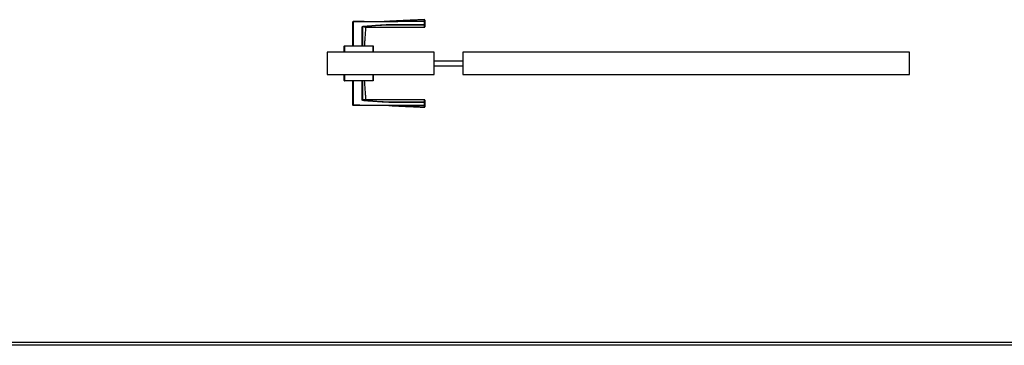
# Model space of a CAD drawing. Header units: millimetres. Extents: x 0 to 17620, y 0 to 4200.
# Tile 9 of 19: x 6500 to 8222, y 0 to 570. Entities that reach past the tile are written whole.
import ezdxf

# ---------------------------------------------------------------- set-up
doc = ezdxf.new("R2010")
doc.units = ezdxf.units.MM
for name, color, linetype in [('151', 250, 'Continuous'), ('256', 250, 'Continuous'), ('31', 250, 'Continuous')]:
    doc.layers.add(name, color=color, linetype=linetype)

msp = doc.modelspace()

# ---------------------------------------------------------------- linework, layer by layer
at = {"layer": '151', "linetype": 'Continuous'}
for p, q in [((7037.6, 513.2), (7037.6, 473.9)), ((7224.6, 513.2), (7037.6, 513.2)), ((7224.6, 473.9), (7224.6, 513.2)), ((8055.6, 513.2), (7274.6, 513.2)), ((7274.6, 513.2), (7274.6, 473.9)), ((8055.6, 473.9), (8055.6, 513.2)), ((7274.6, 497.5), (7224.6, 497.5)), ((7224.6, 489.5), (7274.6, 489.5)), ((7037.6, 473.9), (7224.6, 473.9)), ((7274.6, 473.9), (8055.6, 473.9))]:
    msp.add_line(p, q, dxfattribs=at)
at = {"layer": '256', "linetype": 'Continuous'}
for p, q in [((11880, 0), (0, 0)), ((11875, 5), (5, 5))]:
    msp.add_line(p, q, dxfattribs=at)
at = {"layer": '31', "linetype": 'Continuous'}
for p, q in [((7082.1, 566.3), (7082.6, 566.3)), ((7082.1, 524.2), (7082.1, 566.3)), ((7082.6, 566.3), (7082.6, 566.8)), ((7082.6, 566.3), (7082.6, 524.2)), ((7098.9, 557.7), (7099.2, 557.7)), ((7100.4, 558.6), (7100.4, 558.1)), ((7207.6, 567.3), (7207.6, 566.9)), ((7207.6, 566.9), (7208.1, 566.9)), ((7207.6, 561.4), (7207.6, 566.9)), ((7207.6, 561.4), (7208.1, 561.4)), ((7207.6, 561.4), (7207.6, 561)), ((7208.1, 566.9), (7208.1, 561.4)), ((7067.1, 513.2), (7067.1, 523.7)), ((7067.1, 523.7), (7067.6, 523.7)), ((7067.6, 524.2), (7067.6, 523.7)), ((7067.6, 524.2), (7117.6, 524.2)), ((7067.6, 523.7), (7067.6, 513.2)), ((7117.6, 523.7), (7067.6, 523.7)), ((7117.6, 524.2), (7117.6, 523.7)), ((7117.6, 513.2), (7117.6, 523.7)), ((7117.6, 523.7), (7118.1, 523.7)), ((7118.1, 523.7), (7118.1, 513.2)), ((7067.1, 463.4), (7067.1, 473.9)), ((7067.6, 473.9), (7067.6, 463.4)), ((7117.6, 463.4), (7117.6, 473.9)), ((7118.1, 473.9), (7118.1, 463.4)), ((7067.6, 463.4), (7067.1, 463.4)), ((7067.6, 463.4), (7117.6, 463.4)), ((7067.6, 463.4), (7067.6, 462.9)), ((7117.6, 462.9), (7067.6, 462.9)), ((7082.1, 420.7), (7082.1, 462.9)), ((7082.6, 462.9), (7082.6, 420.7)), ((7117.6, 463.4), (7117.6, 462.9)), ((7118.1, 463.4), (7117.6, 463.4)), ((7082.6, 420.7), (7082.1, 420.7)), ((7082.6, 420.2), (7082.6, 420.7)), ((7099.2, 429.4), (7098.9, 429.4)), ((7100.4, 428.5), (7100.4, 429)), ((7207.6, 426), (7207.6, 425.7)), ((7207.6, 425.7), (7208.1, 425.7)), ((7207.6, 420.2), (7207.6, 425.7)), ((7207.6, 420.2), (7207.6, 419.7)), ((7207.6, 420.2), (7208.1, 420.2)), ((7208.1, 425.7), (7208.1, 420.2))]:
    msp.add_line(p, q, dxfattribs=at)
for centre, start, end in [((7207.6, 569.7), 0, 83.7715), ((7082.6, 566.3), 90.2042, 180), ((7207.6, 557.7), 269.9804, 0), ((7067.6, 523.7), 90, 180), ((7117.6, 523.7), 0, 90), ((7067.6, 463.4), 180, 270), ((7117.6, 463.4), 270, 0), ((7082.6, 420.7), 180, 269.7958), ((7207.6, 429.4), 0, 89.9817), ((7207.6, 417.4), 274.6555, 0)]:
    msp.add_arc(centre, 0.5, start, end, dxfattribs=at)
for centre, major_axis, ratio, start_param, end_param in [((7105.8, 556.6), (0.156, 0.475), 1, 0.000012, 1.811516), ((7207.6, 566.9), (-0.5, 0), 0.869204, 3.141593, 4.71349), ((7207.6, 561.4), (0.5, 0), 0.775308, 4.712325, 6.283185), ((7105.8, 430.5), (0.156, -0.475), 1, 4.470352, 6.283174), ((7207.6, 425.7), (-0.5, 0), 0.775308, 3.141593, 4.712453), ((7207.6, 420.2), (0.5, 0), 0.869204, 4.711288, 6.283185)]:
    msp.add_ellipse(centre, major_axis=major_axis, ratio=ratio, start_param=start_param, end_param=end_param, dxfattribs=at)
for points, degree in [([(7208.1, 570.2), (7176.5, 568.8), (7145, 567.2)], 2), ([(7082.1, 566.4), (7082.1, 564.4), (7082.1, 563.9)], 2), ([(7102.1, 567), (7082.6, 566.9)], 1), ([(7102.9, 524.2), (7105.3, 556.6)], 1), ([(7105.8, 557.1), (7156.7, 557.2), (7207.6, 557.2)], 2), ([(7105.3, 430.5), (7102.9, 462.9)], 1), ([(7207.6, 429.9), (7156.7, 429.9), (7105.8, 430)], 2), ([(7145, 419.9), (7176.5, 418.3), (7208.1, 416.9)], 2), ([(7197.3, 420.2), (7200.7, 420.2), (7204.1, 420.2), (7207.6, 420.2)], 3)]:
    msp.add_open_spline(points, degree=degree, dxfattribs=at)
for points, knots in [([(7207.6, 567.3), (7207.6, 567.6), (7207.5, 568), (7207.5, 568.4), (7207.5, 568.7), (7207.5, 568.8), (7207.5, 568.9), (7207.5, 569), (7207.5, 569), (7207.5, 569.2), (7207.5, 569.3), (7207.5, 569.6), (7207.5, 569.8), (7207.5, 570), (7207.5, 570.1), (7207.5, 570.2), (7207.5, 570.2), (7207.5, 570.2), (7207.5, 570.2), (7207.5, 570.2)], [0, 0, 0, 0, 0.124939, 0.249879, 0.249879, 0.312348, 0.343583, 0.343583, 0.374818, 0.374818, 0.499757, 0.499757, 0.624697, 0.749636, 0.874576, 0.874576, 0.999515, 0.999515, 1, 1, 1, 1]), ([(7208.1, 569.5), (7208.1, 569.5), (7208.1, 569.4), (7208.1, 569.3), (7208.1, 569.1), (7208.1, 568.9), (7208.1, 568.7), (7208.1, 568.6), (7208.1, 568.5), (7208.1, 568.4), (7208.1, 568.3), (7208.1, 568.2), (7208.1, 567.9), (7208.1, 567.6), (7208.1, 567.1), (7208.1, 566.9)], [0, 0, 0, 0, 0.005882, 0.171569, 0.337255, 0.337255, 0.502941, 0.502941, 0.544363, 0.544363, 0.585784, 0.668627, 0.668627, 0.834314, 1, 1, 1, 1]), ([(7102.1, 566.9), (7100.8, 566.9), (7099.5, 566.9), (7093, 566.8), (7087.8, 566.8), (7082.6, 566.8)], [0, 0, 0, 0, 0.202393, 0.202393, 1, 1, 1, 1]), ([(7207.6, 566.9), (7202.3, 566.9), (7197.1, 566.9), (7186.7, 566.9), (7181.5, 566.8), (7173.7, 566.8), (7171.1, 566.8), (7165.9, 566.8), (7160.7, 566.7), (7155.5, 566.7), (7151.6, 566.7), (7150.3, 566.7), (7147.7, 566.7), (7146.4, 566.7), (7143.8, 566.7), (7142.4, 566.7), (7139.8, 566.7), (7138.5, 566.7), (7134.6, 566.7), (7132, 566.6), (7126.8, 566.6), (7124.2, 566.6), (7119, 566.6), (7116.4, 566.6), (7111.2, 566.5), (7108.6, 566.5), (7103.4, 566.5), (7100.8, 566.4), (7093, 566.4), (7087.8, 566.4), (7082.6, 566.3)], [0, 0, 0, 0, 0.125, 0.125, 0.25, 0.25, 0.3125, 0.3125, 0.375, 0.4375, 0.4375, 0.46875, 0.46875, 0.5, 0.5, 0.53125, 0.53125, 0.5625, 0.5625, 0.625, 0.625, 0.6875, 0.6875, 0.75, 0.75, 0.8125, 0.8125, 0.875, 0.875, 1, 1, 1, 1]), ([(7098.8, 524.2), (7098.8, 529.8), (7098.9, 535.4), (7098.9, 546.5), (7098.9, 552.1), (7098.9, 557.7)], [0, 0, 0, 0, 0.5, 0.5, 1, 1, 1, 1]), ([(7098.9, 557.7), (7098.9, 557.7), (7098.9, 557.8), (7098.9, 557.8), (7098.9, 557.8), (7099, 557.9), (7099, 557.9), (7099, 557.9), (7099, 558), (7099, 558), (7099.1, 558), (7099.1, 558.1), (7099.1, 558.1), (7099.1, 558.1), (7099.2, 558.2), (7099.2, 558.2), (7099.2, 558.2), (7099.3, 558.3), (7099.3, 558.3), (7099.3, 558.3), (7099.4, 558.3), (7099.4, 558.3), (7099.4, 558.4), (7099.6, 558.4), (7099.6, 558.4), (7099.7, 558.5), (7099.8, 558.5), (7099.8, 558.5), (7099.9, 558.5), (7100, 558.6), (7100.1, 558.6), (7100.2, 558.6), (7100.3, 558.6), (7100.4, 558.6)], [0, 0, 0, 0, 0.0625, 0.0625, 0.09375, 0.09375, 0.125, 0.125, 0.1875, 0.1875, 0.21875, 0.21875, 0.25, 0.25, 0.3125, 0.3125, 0.375, 0.375, 0.40625, 0.40625, 0.4375, 0.4375, 0.5, 0.5, 0.625, 0.625, 0.6875, 0.6875, 0.75, 0.75, 0.875, 0.875, 1, 1, 1, 1]), ([(7100.4, 558.1), (7100.3, 558.1), (7100.2, 558.1), (7100, 558.1), (7100, 558.1), (7099.8, 558.1), (7099.8, 558), (7099.7, 558), (7099.6, 558), (7099.5, 558), (7099.5, 558), (7099.5, 557.9), (7099.4, 557.9), (7099.4, 557.9), (7099.4, 557.9), (7099.3, 557.9), (7099.3, 557.9), (7099.2, 557.8), (7099.2, 557.8), (7099.2, 557.8), (7099.2, 557.8), (7099.2, 557.8), (7099.2, 557.8), (7099.2, 557.8), (7099.2, 557.8), (7099.2, 557.7), (7099.2, 557.7), (7099.2, 557.7), (7099.2, 557.7), (7099.2, 557.7)], [0, 0, 0, 0, 0.25, 0.25, 0.375, 0.375, 0.5, 0.5, 0.625, 0.625, 0.6875, 0.6875, 0.75, 0.75, 0.8125, 0.8125, 0.875, 0.875, 0.90625, 0.90625, 0.921875, 0.921875, 0.9375, 0.9375, 0.953125, 0.953125, 0.96875, 0.96875, 1, 1, 1, 1]), ([(7105.3, 556.6), (7105.3, 556.6), (7105.3, 556.6), (7105.3, 556.6), (7105.3, 556.6), (7105.3, 556.6), (7105.2, 556.6), (7105.2, 556.7), (7105.1, 556.7), (7105.1, 556.7), (7104.9, 556.7), (7104.8, 556.8), (7104.7, 556.8), (7104.6, 556.9), (7104.5, 556.9), (7104.3, 556.9), (7104.3, 556.9), (7104.3, 556.9), (7104.2, 557), (7104.1, 557), (7103.9, 557), (7103.8, 557.1), (7103.5, 557.1), (7103.4, 557.2), (7103.1, 557.2), (7103, 557.3), (7102.6, 557.3), (7102.5, 557.3), (7102.2, 557.4), (7102.2, 557.4), (7102.1, 557.4), (7102.1, 557.4), (7101.9, 557.4), (7101.8, 557.4), (7101.5, 557.5), (7101.4, 557.5), (7100.9, 557.6), (7100.5, 557.6), (7100.1, 557.6), (7099.8, 557.7), (7099.6, 557.7), (7099.4, 557.7), (7099.3, 557.7), (7099.2, 557.7)], [0, 0, 0, 0, 0.030549, 0.046186, 0.046186, 0.061822, 0.061822, 0.124367, 0.124367, 0.186912, 0.249458, 0.249458, 0.312003, 0.312003, 0.374548, 0.374548, 0.390184, 0.390184, 0.405821, 0.437093, 0.437093, 0.499638, 0.499638, 0.562184, 0.562184, 0.624729, 0.624729, 0.687274, 0.687274, 0.70291, 0.70291, 0.718547, 0.718547, 0.749819, 0.749819, 0.812364, 0.812364, 0.87491, 0.937455, 0.937455, 0.968727, 0.968727, 1, 1, 1, 1]), ([(7099.2, 557.7), (7099.2, 552.1), (7099.2, 546.5), (7099.2, 535.4), (7099.2, 529.8), (7099.2, 524.2)], [0, 0, 0, 0, 0.5, 0.5, 1, 1, 1, 1]), ([(7100.4, 558.6), (7102.6, 558.7), (7104.8, 558.9), (7109.3, 559.2), (7111.5, 559.4), (7116, 559.7), (7118.2, 559.9), (7122.7, 560.2), (7124.9, 560.4), (7129.4, 560.7), (7131.6, 560.8), (7134.4, 560.9), (7134.9, 561), (7136, 561), (7136.6, 561.1), (7138.3, 561.2), (7139.4, 561.2), (7140.8, 561.3), (7141.1, 561.3), (7141.6, 561.3), (7142.5, 561.3), (7143.6, 561.4), (7144.4, 561.4), (7145, 561.4), (7145.2, 561.4), (7146.1, 561.4), (7146.6, 561.4), (7147.8, 561.4), (7148.3, 561.4), (7149.2, 561.4), (7149.4, 561.4), (7150, 561.4), (7150.8, 561.4), (7151.7, 561.4), (7152.8, 561.4), (7153.4, 561.4), (7158.4, 561.4), (7162.9, 561.4), (7169.6, 561.4), (7171.8, 561.4), (7176.3, 561.4), (7187.4, 561.4), (7198.6, 561.4), (7207.6, 561.4)], [0, 0, 0, 0, 0.0625, 0.0625, 0.125, 0.125, 0.1875, 0.1875, 0.25, 0.25, 0.3125, 0.3125, 0.328125, 0.328125, 0.34375, 0.34375, 0.375, 0.375, 0.382812, 0.382812, 0.390625, 0.40625, 0.414062, 0.414062, 0.421875, 0.421875, 0.4375, 0.4375, 0.453125, 0.453125, 0.460937, 0.460937, 0.46875, 0.484375, 0.484375, 0.5, 0.5, 0.625, 0.625, 0.6875, 0.6875, 0.75, 1, 1, 1, 1]), ([(7207.6, 561), (7198.6, 561), (7189.7, 561), (7178.5, 561), (7176.3, 561), (7171.8, 561), (7169.6, 561), (7162.9, 561), (7158.4, 561), (7153.4, 561), (7152.8, 561), (7151.7, 561), (7150.8, 561), (7150, 561), (7149.5, 561), (7149.2, 561), (7148.3, 561), (7147.8, 561.1), (7146.7, 561.1), (7146.1, 561.1), (7145.3, 561), (7145, 561), (7144.4, 561), (7143.6, 561), (7142.5, 561), (7141.6, 560.9), (7141.1, 560.9), (7140.8, 560.9), (7139.4, 560.8), (7138.3, 560.8), (7136.6, 560.7), (7136.1, 560.6), (7134.9, 560.6), (7132.2, 560.4), (7129.4, 560.2), (7124.9, 559.9), (7122.7, 559.8), (7118.2, 559.4), (7116, 559.3), (7111.6, 558.9), (7109.3, 558.7), (7104.9, 558.4), (7102.6, 558.3), (7100.4, 558.1)], [0, 0, 0, 0, 0.25, 0.25, 0.3125, 0.3125, 0.375, 0.375, 0.5, 0.5, 0.515625, 0.515625, 0.53125, 0.539062, 0.539062, 0.546875, 0.546875, 0.5625, 0.5625, 0.578125, 0.578125, 0.585937, 0.585937, 0.59375, 0.609375, 0.617187, 0.617187, 0.625, 0.625, 0.65625, 0.65625, 0.671875, 0.671875, 0.6875, 0.75, 0.75, 0.8125, 0.8125, 0.875, 0.875, 0.9375, 0.9375, 1, 1, 1, 1]), ([(7100.4, 558.1), (7100.6, 558.1), (7101, 558.1), (7101.4, 558), (7101.8, 558), (7102, 557.9), (7102.2, 557.9), (7102.3, 557.9), (7102.5, 557.9), (7102.6, 557.9), (7102.8, 557.8), (7103.2, 557.8), (7103.5, 557.7), (7103.9, 557.6), (7104.1, 557.6), (7104.5, 557.5), (7104.6, 557.4), (7104.7, 557.4), (7104.8, 557.4), (7104.9, 557.4), (7104.9, 557.3), (7105.2, 557.3), (7105.3, 557.2), (7105.5, 557.2), (7105.6, 557.2), (7105.7, 557.1), (7105.7, 557.1), (7105.7, 557.1), (7105.7, 557.1), (7105.7, 557.1), (7105.8, 557.1), (7105.8, 557.1), (7105.8, 557.1)], [0, 0, 0, 0, 0.062534, 0.125068, 0.125068, 0.187602, 0.187602, 0.218869, 0.218869, 0.250136, 0.250136, 0.312671, 0.375205, 0.375205, 0.500273, 0.500273, 0.562807, 0.562807, 0.594074, 0.594074, 0.625341, 0.625341, 0.750409, 0.750409, 0.812943, 0.875478, 0.875478, 0.906745, 0.906745, 0.938012, 0.938012, 1, 1, 1, 1]), ([(7102.1, 566.9), (7103.4, 566.9), (7104.7, 566.9), (7108.6, 567), (7111.2, 567), (7116.4, 567), (7119, 567.1), (7124.2, 567.1), (7126.8, 567.1), (7132, 567.1), (7134.6, 567.2), (7138.5, 567.2), (7139.8, 567.2), (7142.4, 567.2), (7143.8, 567.2), (7146.4, 567.2), (7147.7, 567.2), (7150.3, 567.2), (7151.6, 567.2), (7155.5, 567.2), (7158.1, 567.2), (7163.3, 567.3), (7165.9, 567.3), (7171.1, 567.3), (7173.7, 567.3), (7178.9, 567.3), (7181.5, 567.3), (7185.2, 567.3), (7186.3, 567.3), (7187.4, 567.3)], [0, 0, 0, 0, 0.045145, 0.045145, 0.136811, 0.136811, 0.228476, 0.228476, 0.320141, 0.320141, 0.411806, 0.411806, 0.457639, 0.457639, 0.503472, 0.503472, 0.549304, 0.549304, 0.595137, 0.595137, 0.686802, 0.686802, 0.778468, 0.778468, 0.870133, 0.870133, 0.961798, 0.961798, 1, 1, 1, 1]), ([(7105.6, 557.2), (7105.5, 557.2), (7105.5, 557.2), (7105.4, 557.2), (7105.4, 557.2), (7105.4, 557.2)], [0, 0, 0, 0, 0.890252, 0.890252, 1, 1, 1, 1]), ([(7105.8, 557.1), (7105.8, 557.1), (7105.8, 557.1), (7105.8, 557.1), (7105.8, 557.1), (7105.8, 557.1), (7105.8, 557.1), (7105.8, 557.1), (7105.8, 557.1), (7105.7, 557.1), (7105.7, 557.1), (7105.7, 557.1), (7105.7, 557.1)], [0, 0, 0, 0, 0.00071, 0.00071, 0.111693, 0.111693, 0.222676, 0.222676, 0.444642, 0.444642, 0.888573, 1, 1, 1, 1]), ([(7187.4, 567.3), (7188.9, 567.3), (7190.4, 567.3), (7197.1, 567.3), (7202.3, 567.3), (7207.6, 567.3)], [0, 0, 0, 0, 0.225781, 0.225781, 1, 1, 1, 1]), ([(7207.6, 557.2), (7207.6, 557.2), (7207.6, 557.2), (7207.6, 557.2), (7207.6, 557.2), (7207.6, 557.2), (7207.6, 557.3), (7207.6, 557.4), (7207.6, 557.5), (7207.6, 557.5), (7207.6, 557.5), (7207.6, 557.6), (7207.6, 557.6), (7207.6, 557.7), (7207.6, 557.9), (7207.6, 558.2), (7207.6, 558.5), (7207.6, 558.9), (7207.6, 559.1), (7207.6, 559.4), (7207.6, 559.4), (7207.6, 559.5), (7207.6, 559.5), (7207.6, 559.6), (7207.6, 559.8), (7207.6, 560), (7207.6, 560.4), (7207.6, 560.7), (7207.6, 561)], [0, 0, 0, 0, 0.029669, 0.029669, 0.06097, 0.123572, 0.123572, 0.248776, 0.248776, 0.280077, 0.280077, 0.311378, 0.311378, 0.37398, 0.37398, 0.499184, 0.624388, 0.624388, 0.749592, 0.749592, 0.765242, 0.765242, 0.780893, 0.780893, 0.812194, 0.874796, 0.874796, 1, 1, 1, 1]), ([(7208.1, 561.4), (7208.1, 561.1), (7208.1, 560.8), (7208.1, 560.4), (7208.1, 560.3), (7208.1, 560.1), (7208.1, 560.1), (7208.1, 560), (7208.1, 559.9), (7208.1, 559.9), (7208.1, 559.6), (7208.1, 559.4), (7208.1, 559), (7208.1, 558.6), (7208.1, 558.4), (7208.1, 558.2), (7208.1, 558.1), (7208.1, 558), (7208.1, 558), (7208.1, 558), (7208.1, 558), (7208.1, 557.9), (7208.1, 557.8), (7208.1, 557.7), (7208.1, 557.7), (7208.1, 557.7), (7208.1, 557.7), (7208.1, 557.7), (7208.1, 557.7), (7208.1, 557.7)], [0, 0, 0, 0, 0.125223, 0.125223, 0.187834, 0.187834, 0.219139, 0.219139, 0.234792, 0.234792, 0.250445, 0.375668, 0.375668, 0.50089, 0.626113, 0.626113, 0.688724, 0.688724, 0.72003, 0.72003, 0.751335, 0.751335, 0.876558, 0.876558, 0.939169, 0.939169, 0.970475, 0.970475, 1, 1, 1, 1]), ([(7098.9, 429.4), (7098.9, 435), (7098.9, 440.6), (7098.9, 451.7), (7098.8, 457.3), (7098.8, 462.9)], [0, 0, 0, 0, 0.5, 0.5, 1, 1, 1, 1]), ([(7099.2, 462.9), (7099.2, 457.3), (7099.2, 451.7), (7099.2, 440.6), (7099.2, 435), (7099.2, 429.4)], [0, 0, 0, 0, 0.5, 0.5, 1, 1, 1, 1]), ([(7082.6, 420.7), (7087.8, 420.7), (7093, 420.7), (7100.8, 420.6), (7103.4, 420.6), (7108.6, 420.6), (7111.2, 420.6), (7116.4, 420.5), (7119, 420.5), (7123.7, 420.5), (7125.8, 420.5), (7127.8, 420.5)], [0, 0, 0, 0, 0.345036, 0.345036, 0.517554, 0.517554, 0.690072, 0.690072, 0.862589, 0.862589, 1, 1, 1, 1]), ([(7207.6, 419.7), (7202.3, 419.7), (7197.1, 419.8), (7189.3, 419.8), (7186.7, 419.8), (7181.5, 419.8), (7178.9, 419.8), (7173.7, 419.8), (7171.1, 419.8), (7165.9, 419.8), (7163.3, 419.8), (7158.1, 419.9), (7155.5, 419.9), (7151.6, 419.9), (7150.3, 419.9), (7147.7, 419.9), (7146.4, 419.9), (7143.8, 419.9), (7142.4, 419.9), (7139.8, 419.9), (7138.5, 419.9), (7134.6, 419.9), (7132, 419.9), (7126.8, 420), (7124.2, 420), (7119, 420), (7116.4, 420), (7111.2, 420.1), (7108.6, 420.1), (7103.4, 420.2), (7100.8, 420.2), (7093, 420.2), (7087.8, 420.3), (7082.6, 420.3)], [0, 0, 0, 0, 0.125, 0.125, 0.1875, 0.1875, 0.25, 0.25, 0.3125, 0.3125, 0.375, 0.375, 0.4375, 0.4375, 0.46875, 0.46875, 0.5, 0.5, 0.53125, 0.53125, 0.5625, 0.5625, 0.625, 0.625, 0.6875, 0.6875, 0.75, 0.75, 0.8125, 0.8125, 0.875, 0.875, 1, 1, 1, 1]), ([(7100.4, 428.5), (7100.3, 428.5), (7100.2, 428.5), (7100.1, 428.5), (7100, 428.5), (7099.8, 428.6), (7099.8, 428.6), (7099.7, 428.6), (7099.6, 428.6), (7099.6, 428.7), (7099.5, 428.7), (7099.4, 428.7), (7099.3, 428.8), (7099.3, 428.9), (7099.2, 428.9), (7099.2, 428.9), (7099.1, 429), (7099.1, 429), (7099.1, 429), (7099, 429.1), (7099, 429.1), (7099, 429.1), (7099, 429.2), (7099, 429.2), (7098.9, 429.2), (7098.9, 429.3), (7098.9, 429.3), (7098.9, 429.4), (7098.9, 429.4)], [0, 0, 0, 0, 0.125, 0.125, 0.25, 0.25, 0.375, 0.375, 0.4375, 0.4375, 0.5, 0.5, 0.625, 0.625, 0.6875, 0.6875, 0.75, 0.75, 0.8125, 0.8125, 0.84375, 0.84375, 0.875, 0.90625, 0.90625, 0.9375, 0.9375, 1, 1, 1, 1]), ([(7099.2, 429.4), (7099.3, 429.4), (7099.4, 429.4), (7099.6, 429.4), (7099.8, 429.4), (7100.1, 429.4), (7100.5, 429.5), (7100.9, 429.5), (7101.3, 429.6), (7101.5, 429.6), (7101.9, 429.6), (7102.1, 429.7), (7102.4, 429.7), (7102.5, 429.7), (7102.6, 429.8), (7102.7, 429.8), (7102.9, 429.8), (7103.1, 429.9), (7103.4, 429.9), (7103.5, 430), (7103.8, 430), (7104, 430.1), (7104.3, 430.1), (7104.4, 430.2), (7104.5, 430.2), (7104.6, 430.2), (7104.6, 430.2), (7104.7, 430.3), (7104.8, 430.3), (7104.9, 430.3), (7105, 430.4), (7105.2, 430.4), (7105.2, 430.4), (7105.3, 430.5), (7105.3, 430.5), (7105.3, 430.5), (7105.3, 430.5), (7105.3, 430.5), (7105.3, 430.5), (7105.3, 430.5)], [0, 0, 0, 0, 0.031239, 0.031239, 0.062477, 0.062477, 0.124954, 0.187432, 0.187432, 0.249909, 0.249909, 0.312386, 0.312386, 0.343625, 0.343625, 0.374863, 0.374863, 0.437341, 0.437341, 0.499818, 0.499818, 0.562295, 0.624772, 0.624772, 0.656011, 0.656011, 0.68725, 0.68725, 0.749727, 0.749727, 0.812204, 0.874681, 0.937159, 0.937159, 0.968397, 0.968397, 0.999636, 0.999636, 1, 1, 1, 1]), ([(7105.3, 430.5), (7105.3, 430.5), (7105.3, 430.5), (7105.3, 430.5), (7105.3, 430.5), (7105.3, 430.4), (7105.2, 430.4), (7105.2, 430.4), (7105.1, 430.4), (7105.1, 430.4), (7104.9, 430.3), (7104.8, 430.3), (7104.7, 430.3), (7104.6, 430.2), (7104.5, 430.2), (7104.3, 430.2), (7104.3, 430.2), (7104.3, 430.1), (7104.2, 430.1), (7104.1, 430.1), (7103.9, 430.1), (7103.8, 430), (7103.5, 430), (7103.4, 429.9), (7103.1, 429.9), (7103, 429.8), (7102.6, 429.8), (7102.5, 429.7), (7102.2, 429.7), (7102.2, 429.7), (7102.1, 429.7), (7102.1, 429.7), (7101.9, 429.7), (7101.8, 429.6), (7101.5, 429.6), (7101.4, 429.6), (7100.9, 429.5), (7100.5, 429.5), (7100.1, 429.4), (7099.8, 429.4), (7099.6, 429.4), (7099.4, 429.4), (7099.3, 429.4), (7099.2, 429.4)], [0, 0, 0, 0, 0.03055, 0.046186, 0.046186, 0.061822, 0.061822, 0.124368, 0.124368, 0.186913, 0.249458, 0.249458, 0.312003, 0.312003, 0.374548, 0.374548, 0.390185, 0.390185, 0.405821, 0.437093, 0.437093, 0.499639, 0.499639, 0.562184, 0.562184, 0.624729, 0.624729, 0.687274, 0.687274, 0.70291, 0.70291, 0.718547, 0.718547, 0.749819, 0.749819, 0.812364, 0.812364, 0.87491, 0.937455, 0.937455, 0.968727, 0.968727, 1, 1, 1, 1]), ([(7099.2, 429.4), (7099.2, 429.4), (7099.2, 429.4), (7099.2, 429.4), (7099.2, 429.4), (7099.2, 429.4), (7099.2, 429.3), (7099.2, 429.3), (7099.2, 429.3), (7099.2, 429.3), (7099.2, 429.3), (7099.2, 429.3), (7099.2, 429.3), (7099.2, 429.3), (7099.2, 429.3), (7099.3, 429.2), (7099.3, 429.2), (7099.4, 429.2), (7099.4, 429.2), (7099.4, 429.1), (7099.5, 429.1), (7099.5, 429.1), (7099.5, 429.1), (7099.6, 429.1), (7099.6, 429.1), (7099.7, 429.1), (7099.7, 429.1), (7099.8, 429), (7099.8, 429), (7100, 429), (7100, 429), (7100.2, 429), (7100.3, 429), (7100.4, 429)], [0, 0, 0, 0, 0.015625, 0.015625, 0.03125, 0.03125, 0.046875, 0.046875, 0.0625, 0.0625, 0.078125, 0.078125, 0.09375, 0.09375, 0.125, 0.125, 0.1875, 0.1875, 0.25, 0.25, 0.3125, 0.3125, 0.375, 0.375, 0.4375, 0.4375, 0.5, 0.5, 0.625, 0.625, 0.75, 0.75, 1, 1, 1, 1]), ([(7100.4, 429), (7102.6, 428.8), (7104.9, 428.7), (7109.3, 428.3), (7111.6, 428.2), (7116, 427.8), (7118.2, 427.7), (7122.7, 427.3), (7124.9, 427.2), (7129.4, 426.9), (7131.6, 426.7), (7134.4, 426.5), (7134.9, 426.5), (7136.1, 426.4), (7136.6, 426.4), (7138.3, 426.3), (7139.4, 426.3), (7140.8, 426.2), (7141.1, 426.2), (7141.6, 426.2), (7142.5, 426.1), (7143.6, 426.1), (7144.4, 426.1), (7145, 426), (7145.3, 426), (7146.1, 426), (7146.7, 426), (7147.8, 426), (7148.3, 426), (7149.2, 426), (7149.5, 426), (7150, 426), (7150.8, 426), (7151.7, 426), (7152.8, 426), (7153.4, 426), (7158.4, 426), (7162.9, 426), (7169.6, 426), (7171.8, 426), (7176.3, 426), (7187.4, 426), (7198.6, 426), (7207.6, 426)], [0, 0, 0, 0, 0.0625, 0.0625, 0.125, 0.125, 0.1875, 0.1875, 0.25, 0.25, 0.3125, 0.3125, 0.328125, 0.328125, 0.34375, 0.34375, 0.375, 0.375, 0.382812, 0.382812, 0.390625, 0.40625, 0.414062, 0.414062, 0.421875, 0.421875, 0.4375, 0.4375, 0.453125, 0.453125, 0.460937, 0.460937, 0.46875, 0.484375, 0.484375, 0.5, 0.5, 0.625, 0.625, 0.6875, 0.6875, 0.75, 1, 1, 1, 1]), ([(7207.6, 425.7), (7198.6, 425.7), (7189.7, 425.7), (7178.5, 425.7), (7176.3, 425.7), (7171.8, 425.7), (7169.6, 425.7), (7162.9, 425.7), (7158.4, 425.7), (7153.4, 425.7), (7152.8, 425.7), (7151.7, 425.7), (7150.9, 425.7), (7150, 425.7), (7149.5, 425.7), (7149.2, 425.7), (7148.4, 425.6), (7147.2, 425.6), (7146.1, 425.6), (7145.3, 425.7), (7145, 425.7), (7144.4, 425.7), (7143.6, 425.7), (7142.8, 425.7), (7141.9, 425.8), (7141.7, 425.8), (7141.1, 425.8), (7140.8, 425.8), (7139.4, 425.9), (7138.3, 425.9), (7136.6, 426), (7136.1, 426), (7135, 426.1), (7132.2, 426.3), (7129.4, 426.4), (7122.7, 426.9), (7118.2, 427.2), (7111.5, 427.7), (7109.3, 427.9), (7104.8, 428.2), (7102.6, 428.3), (7100.4, 428.5)], [0, 0, 0, 0, 0.25, 0.25, 0.3125, 0.3125, 0.375, 0.375, 0.5, 0.5, 0.515625, 0.515625, 0.53125, 0.539063, 0.539063, 0.546875, 0.546875, 0.5625, 0.578125, 0.578125, 0.585938, 0.585938, 0.59375, 0.609375, 0.609375, 0.617188, 0.617188, 0.625, 0.625, 0.65625, 0.65625, 0.671875, 0.671875, 0.6875, 0.75, 0.75, 0.875, 0.875, 0.9375, 0.9375, 1, 1, 1, 1]), ([(7127.8, 420.5), (7128.4, 420.5), (7128.9, 420.5), (7132, 420.4), (7134.6, 420.4), (7138.5, 420.4), (7139.8, 420.4), (7142.4, 420.4), (7143.8, 420.4), (7146.4, 420.4), (7147.7, 420.4), (7150.3, 420.4), (7151.6, 420.4), (7155.5, 420.4), (7160.7, 420.3), (7165.9, 420.3), (7171.1, 420.3), (7173.7, 420.3), (7181.5, 420.2), (7186.7, 420.2), (7193.7, 420.2), (7195.5, 420.2), (7197.3, 420.2)], [0, 0, 0, 0, 0.022885, 0.022885, 0.135343, 0.135343, 0.191571, 0.191571, 0.2478, 0.2478, 0.304029, 0.304029, 0.360258, 0.360258, 0.472715, 0.585172, 0.585172, 0.69763, 0.69763, 0.922545, 0.922545, 1, 1, 1, 1]), ([(7207.5, 416.9), (7207.5, 416.9), (7207.5, 416.9), (7207.5, 417), (7207.5, 417.1), (7207.5, 417.3), (7207.5, 417.5), (7207.5, 417.7), (7207.5, 417.9), (7207.5, 418.1), (7207.5, 418.1), (7207.5, 418.2), (7207.5, 418.3), (7207.5, 418.5), (7207.5, 418.6), (7207.5, 418.7), (7207.5, 418.7), (7207.5, 418.9), (7207.5, 419), (7207.5, 419.3), (7207.6, 419.5), (7207.6, 419.7)], [0, 0, 0, 0, 0.124218, 0.124218, 0.24933, 0.374441, 0.499553, 0.499553, 0.624665, 0.624665, 0.655943, 0.655943, 0.687221, 0.749777, 0.781054, 0.781054, 0.812332, 0.812332, 0.874888, 0.874888, 1, 1, 1, 1]), ([(7207.6, 426), (7207.6, 426.1), (7207.6, 426.2), (7207.6, 426.3), (7207.6, 426.6), (7207.6, 426.8), (7207.6, 427.2), (7207.6, 427.7), (7207.6, 428.1), (7207.6, 428.5), (7207.6, 428.7), (7207.6, 428.9), (7207.6, 428.9), (7207.6, 429), (7207.6, 429), (7207.6, 429.2), (7207.6, 429.3), (7207.6, 429.5), (7207.6, 429.7), (7207.6, 429.8), (7207.6, 429.9), (7207.6, 429.9), (7207.6, 429.9), (7207.6, 429.9), (7207.6, 429.9)], [0, 0, 0, 0, 0.031195, 0.031195, 0.06239, 0.12478, 0.12478, 0.24956, 0.37434, 0.37434, 0.499121, 0.499121, 0.514718, 0.514718, 0.530316, 0.561511, 0.623901, 0.623901, 0.748681, 0.873461, 0.873461, 0.998241, 0.998241, 1, 1, 1, 1]), ([(7208.1, 429.4), (7208.1, 429.4), (7208.1, 429.4), (7208.1, 429.4), (7208.1, 429.4), (7208.1, 429.3), (7208.1, 429.2), (7208.1, 429), (7208.1, 428.8), (7208.1, 428.7), (7208.1, 428.6), (7208.1, 428.6), (7208.1, 428.5), (7208.1, 428.5), (7208.1, 428.4), (7208.1, 428.3), (7208.1, 428.1), (7208.1, 427.7), (7208.1, 427.3), (7208.1, 426.8), (7208.1, 426.2), (7208.1, 426), (7208.1, 425.7)], [0, 0, 0, 0, 0.001992, 0.001992, 0.126743, 0.126743, 0.251494, 0.376245, 0.376245, 0.438621, 0.438621, 0.469808, 0.485402, 0.485402, 0.500996, 0.500996, 0.625747, 0.625747, 0.750498, 0.875249, 0.875249, 1, 1, 1, 1]), ([(7208.1, 420.2), (7208.1, 420), (7208.1, 419.5), (7208.1, 419.2), (7208.1, 418.9), (7208.1, 418.8), (7208.1, 418.6), (7208.1, 418.6), (7208.1, 418.4), (7208.1, 418.2), (7208.1, 418), (7208.1, 417.8), (7208.1, 417.6), (7208.1, 417.5), (7208.1, 417.4), (7208.1, 417.4), (7208.1, 417.4), (7208.1, 417.4), (7208.1, 417.4)], [0, 0, 0, 0, 0.124986, 0.249971, 0.249971, 0.312464, 0.312464, 0.374957, 0.374957, 0.499943, 0.499943, 0.624928, 0.749914, 0.8749, 0.8749, 0.999886, 0.999886, 1, 1, 1, 1])]:
    msp.add_open_spline(points, degree=3, knots=knots, dxfattribs=at)

doc.saveas('drawing.dxf')
